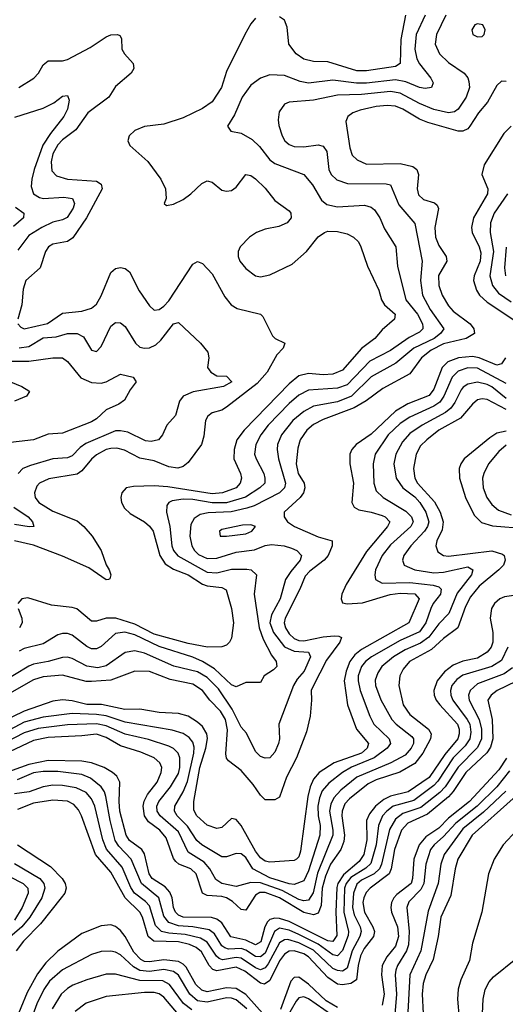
# Model space of a CAD drawing. Header units: inches. Extents: x 501365 to 657855, y 482276 to 547543.
# Tile 84 of 256: x 546852 to 548866, y 492228 to 496312. Entities that reach past the tile are written whole.
import ezdxf

# ---------------------------------------------------------------- set-up
doc = ezdxf.new("R2010")
doc.units = ezdxf.units.IN
doc.header["$MEASUREMENT"] = 0
doc.layers.add('A5449', color=7, linetype='Continuous')

msp = doc.modelspace()

# ---------------------------------------------------------------- linework, layer by layer
at = {"layer": 'A5449', "color": 5}
for points, elevation in [([(548619.8, 496330), (548580.6, 496250), (548575, 496210), (548593.1, 496170), (548630, 496135), (548695.6, 496090), (548710.1, 496070.1), (548715, 496055), (548717, 496030), (548703.8, 495990), (548670, 495941.3), (548655.6, 495930), (548630, 495926.3), (548570, 495940.1), (548510, 495964.3), (548430, 496006.5), (548390, 496014.3), (548270, 496001.4), (548170, 495998.5), (548070, 495978.8), (547970.1, 495969.9), (547950, 495961), (547928.5, 495930), (547924.1, 495895.9), (547926.9, 495873.1), (547940.4, 495830), (547951.7, 495810), (547970, 495794.1), (547990, 495785.5), (548030, 495784.2), (548090, 495792.4), (548110, 495787.8), (548125.3, 495765.3), (548133.8, 495690), (548143.6, 495670), (548167.2, 495647.2), (548212, 495632), (548371.5, 495631.5), (548390, 495626.7), (548423.6, 495543.6), (548490, 495466.4), (548520.7, 495310), (548514.2, 495230), (548522.1, 495170), (548553.8, 495110), (548611.5, 495030), (548597.2, 495010), (548571.1, 494990), (548486.5, 494950), (548412, 494888), (548310, 494831.3), (548228, 494750), (548170, 494726.8), (548070, 494708.8), (548030, 494687.5), (547985.3, 494650), (547937.3, 494590), (547921.7, 494550), (547919.4, 494530), (547925.3, 494490), (547954.8, 494390), (547950.5, 494370), (547929.1, 494350), (547824, 494296), (547794.6, 494285.4), (547729.5, 494270.5), (547633.9, 494266.1), (547600.3, 494259.7), (547576.2, 494243.8), (547562, 494218), (547557.8, 494170), (547566, 494130), (547576.5, 494110), (547593.2, 494093.2), (547630, 494077.2), (547670, 494078.8), (547750, 494103.8), (547826.1, 494113.9), (547870, 494131.1), (547895.7, 494135.7), (547948.2, 494130), (547979.8, 494119.8), (548001.8, 494110), (548020.2, 494090), (548014.7, 494070), (547976.3, 494023.7), (547954.9, 493990), (547932.3, 493910), (547896.6, 493843.4), (547889.2, 493810), (547904.5, 493770), (547950.6, 493710.6), (547990, 493693.3), (548049.5, 493689.5), (548058.4, 493670), (548031.4, 493610), (548003.3, 493576.7), (547987.8, 493550), (547926.5, 493390), (547929.7, 493330), (547925.7, 493310), (547910, 493273.5), (547890, 493250.9), (547870, 493248.9), (547850, 493256.3), (547830, 493276.9), (547792.2, 493352.2), (547770, 493378.4), (547732.9, 493452.9), (547676.1, 493536.1), (547630, 493583.8), (547590, 493607.3), (547491.3, 493631.3), (547370, 493684.4), (547330, 493694.3), (547290, 493686.9), (547210, 493632.7), (547176, 493624), (547130.5, 493630.5), (547070, 493662.2), (547050, 493667.5), (547030, 493667.2), (546970, 493649.6), (546910, 493639.1), (546890, 493631.1), (546710, 493522.8)], 2060), ([(547830, 496318), (547810, 496294.5), (547786.3, 496250), (547710, 496097), (547688.3, 496030), (547650, 495971.5), (547610, 495943.6), (547530, 495904.5), (547450, 495878.8), (547370, 495869.2), (547330, 495851.9), (547306.4, 495830), (547300.2, 495810), (547309.2, 495790), (547383.2, 495723.2), (547437.2, 495650), (547456.6, 495610), (547458.9, 495570), (547450.8, 495550), (547460.9, 495540.9), (547490, 495547.1), (547530, 495565.6), (547562.3, 495590), (547606.8, 495633.2), (547630, 495643.2), (547650, 495637.8), (547690, 495605.3), (547710, 495600.1), (547730, 495603.5), (547750, 495618), (547790, 495669.2), (547810, 495666.3), (547830, 495652.2), (547870, 495613.4), (547910, 495562.2), (547970, 495519.6), (547976.5, 495510), (547977.7, 495490), (547960.6, 495470), (547926.4, 495453.6), (547870, 495443.2), (547833.9, 495430), (547805.6, 495410), (547767, 495370), (547758.6, 495350), (547757.7, 495330), (547764.7, 495310), (547790, 495280.1), (547830, 495249.2), (547850, 495245.4), (547890, 495253.1), (547981.4, 495298.6), (548041.5, 495350), (548090, 495410.9), (548115.4, 495430), (548130, 495434.2), (548170, 495434), (548210, 495423.4), (548236.8, 495410), (548257.2, 495390), (548266.4, 495370), (548293.7, 495290), (548341.2, 495190), (548352.3, 495150), (548365.1, 495130), (548409.5, 495090), (548406.4, 495070), (548354.9, 495025.1), (548324.4, 494990), (548270, 494947.6), (548190, 494857.7), (548150, 494841.1), (548110, 494839.3), (548050, 494844.3), (548010, 494834.7), (547970, 494801.8), (547783.3, 494610), (547753.1, 494570), (547740.8, 494530), (547739.7, 494490), (547767.3, 494430), (547771.7, 494410), (547766.9, 494390), (547749.4, 494370), (547692.4, 494350), (547650, 494345.5), (547466, 494374), (547410, 494378.1), (547323.5, 494376.5), (547292.9, 494370), (547276.1, 494350), (547271.4, 494330), (547273.6, 494310), (547286, 494286), (547310, 494264.2), (547370, 494229.1), (547390, 494211.9), (547405.8, 494190), (547432.9, 494090), (547455.8, 494055.8), (547490, 494033.6), (547550, 494009.5), (547610, 493970.9), (547630, 493963.5), (547690, 493956.9), (547707.7, 493947.7), (547730.6, 493870), (547738.4, 493810), (547730, 493746.6), (547722.7, 493730), (547710, 493717.3), (547690, 493710.9), (547630.9, 493709.1), (547550, 493724.1), (547410, 493763.8), (547330, 493805.5), (547250.1, 493829.9), (547210, 493830.3), (547170, 493817.7), (547150, 493817.9), (547088.5, 493868.5), (547070, 493874.6), (546983.3, 493883.3), (546886, 493914), (546861.6, 493910), (546845, 493890)], 2020), ([(548533.5, 496330), (548496.3, 496250), (548490.1, 496190), (548499.3, 496150), (548509.5, 496129.5), (548556.6, 496070), (548567.3, 496050), (548559.5, 496030), (548533.6, 496026.4), (548510, 496030.4), (548453.6, 496053.6), (548410, 496063), (548290, 496048.8), (548248.7, 496048.7), (548150, 496061.6), (548050, 496048.5), (548015.5, 496055.5), (547950, 496080.1), (547890, 496083), (547850, 496069.3), (547810, 496040.7), (547774.9, 495990), (547742.6, 495917.4), (547714.4, 495870), (547727.3, 495850), (547770, 495841.5), (547815.4, 495815.4), (547845.9, 495785.9), (547889.4, 495730), (547910, 495715), (548030.1, 495670.1), (548066.9, 495626.9), (548103.8, 495563.8), (548125.2, 495545.2), (548170, 495535.7), (548282.4, 495542.4), (548310, 495534.2), (548323.4, 495523.4), (548344.8, 495490), (548364.9, 495444.9), (548412.1, 495370), (548419.1, 495290), (548452.9, 495150), (548501.3, 495090), (548522.1, 495050), (548523.7, 495036.3), (548524, 495030), (548510, 495016.6), (548466.5, 494993.5), (548390, 494939.5), (548304.2, 494895.8), (548210, 494798.2), (548170, 494783.6), (548050, 494775.7), (548010, 494755.3), (547970, 494719.5), (547882.6, 494630), (547852.2, 494590), (547831.4, 494550), (547826.4, 494510), (547832.4, 494490), (547864.2, 494430), (547869.2, 494410), (547868, 494390), (547847.8, 494370), (547787.9, 494332.1), (547710, 494308.7), (547650, 494307.5), (547570, 494321.6), (547530, 494323.5), (547484.2, 494315.8), (547470.2, 494310), (547462.3, 494297.7), (547460.4, 494270), (547475.1, 494210), (547483.6, 494130), (547489.8, 494109.8), (547507.7, 494087.7), (547630, 494020.7), (547670, 494018.5), (547730, 494032.8), (547793.3, 494033.3), (547812.4, 494030), (547833.8, 494010), (547824.6, 493930), (547845.1, 493790), (547862.1, 493742.1), (547896.2, 493676.2), (547915, 493650), (547918.2, 493630), (547905, 493615), (547865.2, 493590), (547850, 493562.4), (547790, 493563.1), (547750, 493545.2), (547730, 493553.5), (547659.4, 493619.4), (547609.9, 493650), (547570, 493667.5), (547430, 493712.5), (547330, 493761.1), (547288.6, 493771.4), (547250, 493766.1), (547190, 493712.1), (547170, 493702.9), (547150, 493703.2), (547130, 493712.9), (547070, 493759.3), (547050, 493766.9), (547030, 493766.9), (547010, 493760.2), (546950, 493722.7), (546870, 493704.1), (546850, 493692.5)], 2040), ([(548451.8, 496330), (548432, 496230), (548429.6, 496130.4), (548410, 496118), (548290, 496099.5), (548250, 496099.4), (548130, 496136.6), (548070, 496138.7), (548030, 496148), (547998, 496170), (547967.7, 496210), (547961.5, 496281.5), (547949.5, 496310), (547930, 496324.2)], 2020), ([(546848.8, 496031.2), (546911.3, 496068.7), (546929.9, 496090), (546950, 496124.9), (546970, 496141.2), (547030, 496141.9), (547050, 496146.6), (547144, 496196), (547210, 496240.2), (547230, 496249), (547258, 496250), (547267, 496247), (547274.5, 496234.5), (547275.2, 496190), (547286, 496170), (547323.1, 496130), (547324.9, 496110), (547314.3, 496090), (547250, 496035.3), (547221.1, 495990), (547134.1, 495925.9), (547085.3, 495854.7), (547030, 495813.2), (547010, 495792.6), (546990, 495756.2), (546982.1, 495722.1), (546984.9, 495684.9), (547004.2, 495664.2), (547050, 495651), (547170, 495642), (547190.1, 495630), (547194.7, 495610), (547129.3, 495490), (547072.9, 495407.1), (547050, 495391.6), (546990, 495380.6), (546971.5, 495370), (546958.6, 495350), (546937.2, 495282.8), (546877.1, 495230), (546865.8, 495194.2), (546860.8, 495130), (546844.7, 495070)], 1980), ([(548870, 496055.6), (548850, 496057.1), (548830, 496038.5), (548792.4, 495970), (548755, 495925), (548719.2, 495870), (548710, 495859.6), (548690, 495848.9), (548670, 495849.6), (548545, 495885), (548510, 495899.4), (548440.8, 495940.8), (548410, 495952.8), (548375.6, 495955.6), (548330, 495951.2), (548263.3, 495936.7), (548234.1, 495925.9), (548213.2, 495910), (548204.9, 495890), (548220.4, 495780.4), (548230.2, 495750), (548251.4, 495730), (548290, 495712.9), (548430, 495714.9), (548482.5, 495702.5), (548498.8, 495690), (548505.2, 495670), (548499.8, 495610), (548506.2, 495586.2), (548526.3, 495566.3), (548572.3, 495552.3), (548583, 495543), (548588.3, 495528.3), (548573.3, 495450), (548575.8, 495410), (548590, 495375), (548620.9, 495330), (548623.1, 495310), (548589.3, 495250.7), (548589.5, 495209.5), (548604.4, 495170), (548630, 495124.5), (548650, 495103), (548720.1, 495050), (548735.9, 495030), (548737.5, 495010), (548703.2, 494990), (548610, 494967), (548558.8, 494941.2), (548518.9, 494910), (548470, 494843), (548357.6, 494782.4), (548288.4, 494731.6), (548238.5, 494701.5), (548110, 494654.3), (548070, 494633.1), (548042.7, 494610), (548015.2, 494570), (548005.2, 494534.8), (547998.4, 494470), (548007.3, 494430), (548031.1, 494390), (548034.8, 494370), (548029.6, 494350), (548015.1, 494330), (547948.9, 494270), (547948.5, 494250), (547963.2, 494230), (547991, 494210), (548090, 494166.9), (548148, 494150), (548147.3, 494130), (548130.6, 494090), (548115.3, 494070), (548055.2, 494024.8), (548035.8, 494004.2), (548013.5, 493950), (547952.5, 493830), (547949, 493810), (547954.3, 493790), (547970, 493765), (547990, 493745.5), (548010, 493736.6), (548030, 493735.3), (548110, 493752.4), (548156.3, 493756.3), (548175.7, 493755.7), (548186.2, 493750), (548180.1, 493730), (548124.8, 493655.2), (548068.4, 493548.4), (548061.3, 493530), (548062.8, 493490), (548056.4, 493423.6), (548041.4, 493358.6), (548000.2, 493250), (547958.2, 493170), (547930, 493087.1), (547910, 493076.3), (547870, 493075.9), (547850, 493095.2), (547820.5, 493140.5), (547770, 493198.3), (547717.8, 493237.8), (547709.6, 493249.6), (547706.7, 493266.7), (547713.5, 493366.5), (547705.4, 493410), (547684.6, 493444.6), (547639.9, 493490), (547609.9, 493530), (547570, 493555.9), (547475.8, 493575.8), (547390, 493608), (547330, 493610.4), (547230, 493572.6), (547150, 493566.6), (547127.7, 493567.7), (547030, 493593.2), (546950, 493586.5), (546910, 493574.2), (546750, 493484.2)], 2080), ([(546831.8, 495908.2), (546950, 495945), (546993, 495967), (547030, 495994.4), (547050, 495997), (547057.8, 495977.8), (547050, 495940.5), (547035.4, 495910), (546979.5, 495840.5), (546948.5, 495791.5), (546911.4, 495690), (546901.8, 495650), (546900.3, 495620.3), (546909.8, 495589.8), (546934.8, 495574.8), (546951, 495571), (547035.3, 495575.3), (547070.4, 495570.4), (547079.9, 495550), (547074.4, 495530), (547048.9, 495491.1), (547030, 495481.5), (546990, 495471.5), (546943.3, 495450), (546890, 495416.3), (546844.1, 495355.9)], 1960), ([(548890, 495869.9), (548860.3, 495839.7), (548778.5, 495710), (548768.3, 495670), (548792.8, 495610), (548792.6, 495590), (548734, 495490), (548725.8, 495450), (548728.1, 495430), (548757.9, 495370), (548764.8, 495344.8), (548761.7, 495310), (548736.7, 495250), (548733.9, 495230), (548746, 495190), (548759.2, 495170), (548790, 495140.8), (548904.6, 495064.6)], 2120), ([(548875.3, 495590), (548820.2, 495510), (548804.2, 495470), (548803.3, 495430), (548817.3, 495350), (548801.8, 495250), (548812.3, 495210), (548838, 495178), (548890, 495141.2)], 2140), ([(546834.6, 495534.6), (546869.1, 495510), (546867.6, 495490), (546826.1, 495453.9)], 1940), ([(548869, 495369), (548863, 495283), (548866.8, 495250)], 2160), ([(546844.7, 495050), (546856.5, 495036.5), (546870.2, 495030.2), (546967.8, 495052.2), (547030, 495094.7), (547110, 495102.4), (547150, 495115), (547170, 495131.9), (547190, 495166.4), (547230, 495262.9), (547250, 495279.8), (547270, 495283.9), (547290, 495280.6), (547306.8, 495266.8), (547347, 495187), (547390, 495124.9), (547410, 495107.5), (547430, 495109.4), (547450, 495123.5), (547470, 495146.1), (547570, 495298), (547590, 495309), (547610, 495300.8), (547650, 495258), (547702.9, 495162.9), (547729.3, 495129.3), (547753.7, 495113.7), (547850, 495090.2), (547860.4, 495080.4), (547900.8, 495000.8), (547912, 494990), (547951.7, 494970), (547944.3, 494950), (547917.9, 494922.1), (547877.6, 494850), (547836.7, 494803.3), (547710, 494704.9), (547690, 494692.7), (547650, 494680.8), (547631.8, 494668.2), (547623, 494650), (547615.7, 494584.3), (547606.2, 494550), (547550, 494475.3), (547530, 494458.6), (547507.5, 494452.5), (547470, 494457.3), (547410, 494481.8), (547350, 494493.7), (547287.1, 494527.1), (547254.3, 494534.3), (547230, 494533.4), (547210, 494528.9), (547170, 494507.5), (547150, 494489.9), (547110, 494440.4), (547090, 494427), (546972.9, 494407.1), (546934.5, 494390), (546923.2, 494376.8), (546913.6, 494350), (546916.6, 494330), (546930.9, 494310), (546990, 494273.2), (547090, 494234.1), (547118.5, 494210), (547153.1, 494170), (547190.2, 494110), (547210.9, 494050.9), (547222.7, 494030), (547230.2, 494009.8), (547226.4, 493993.6), (547221, 493990), (547210, 493988.2), (547138.9, 494038.9), (547030, 494087.3), (546910, 494132.5), (546830, 494150.7)], 1980), ([(546850, 494950.3), (546890, 494957.1), (546950, 494993), (547003.2, 494996.8), (547050, 495010.6), (547090, 495010.7), (547116.7, 494996.7), (547150, 494941.6), (547170, 494935.5), (547190, 494956), (547230, 495041.3), (547250, 495055.9), (547270, 495054), (547290, 495039.2), (547332.6, 494970), (547350, 494954.4), (547370, 494949.5), (547390, 494951.4), (547416.3, 494963.7), (547437.2, 494982.8), (547490, 495050.2), (547510, 495056.4), (547602, 494970), (547632.8, 494932.8), (547636.9, 494910), (547631.3, 494870), (547645.2, 494850), (547670, 494835.2), (547710, 494833.6), (547731.5, 494810), (547697.1, 494790), (547572.1, 494767.9), (547529.5, 494750.5), (547515.4, 494730), (547498.8, 494670), (547462.4, 494630), (547443.6, 494590), (547428.2, 494570), (547397.2, 494562.8), (547374.4, 494565.6), (547301.1, 494601.1), (547270, 494607.2), (547250, 494606.1), (547126.4, 494553.6), (547102.7, 494537.3), (547070, 494503.6), (547050, 494494.7), (546990, 494491.2), (546896.5, 494463.5), (546865.6, 494450), (546845.5, 494430)], 1960), ([(548866.6, 494910), (548850, 494884.5), (548830, 494879.1), (548757.8, 494910), (548730, 494915.7), (548671.1, 494908.9), (548627.4, 494892.6), (548604, 494870), (548570, 494779.6), (548550, 494753.9), (548461.8, 494718.2), (548410, 494688.3), (548310, 494592.4), (548247, 494550), (548229.3, 494530), (548221.7, 494510), (548221.4, 494470), (548236.6, 494390), (548229.5, 494310), (548238.6, 494290), (548258.7, 494278.7), (548310, 494270.1), (548355.4, 494255.4), (548368, 494250), (548386.4, 494230), (548377.5, 494210), (548290, 494106.7), (548205.8, 493970), (548187.9, 493930), (548184.7, 493910), (548190, 493893.4), (548209.5, 493889.5), (548274, 493894), (548388.5, 493928.5), (548430, 493934.1), (548491.3, 493931.3), (548508.1, 493910), (548465.8, 493810), (548270, 493700.2), (548241.9, 493678.1), (548221.6, 493650), (548205.4, 493610), (548197.5, 493570), (548211, 493471), (548249.4, 493370), (548298.5, 493310), (548292.8, 493290), (548269.4, 493270.6), (548156.1, 493230), (548094.1, 493190), (548070, 493162.3), (548056.3, 493130), (548047.4, 493090), (548017, 492863), (548010, 492840.3), (548000.2, 492830), (547990, 492824.3), (547890, 492817.3), (547870, 492821.8), (547850, 492835.8), (547830, 492863.5), (547770, 492969.4), (547750, 492995.2), (547730, 492999), (547690, 492961.4), (547670, 492957.4), (547630, 492971.1), (547586.1, 493010), (547573.6, 493033.6), (547574, 493070), (547599, 493210), (547623.3, 493290), (547630.6, 493330.6), (547627.4, 493350), (547610, 493379.9), (547590, 493398.9), (547550, 493423), (547510, 493433.8), (547430, 493438.7), (547350, 493452), (547288.7, 493451.3), (547191.9, 493471.9), (547130, 493471.6), (547070, 493487), (547030, 493491.3), (546990, 493485.3), (546870, 493444.4), (546770, 493395.6)], 2120), ([(546810, 494895.5), (546890, 494895.2), (546990, 494909.4), (547029.6, 494909.6), (547050, 494894.7), (547106.1, 494826.1), (547150, 494807.3), (547190, 494805.1), (547210, 494810.1), (547270, 494841.1), (547322, 494830), (547335.5, 494810), (547310, 494777), (547286.3, 494733.7), (547263.2, 494716.8), (547210, 494693.2), (547170, 494656), (547150, 494643.4), (547030, 494597), (546970, 494593.1), (546910, 494569.1), (546790, 494555.3)], 1940), ([(548870, 494803.7), (548750, 494866.1), (548710, 494868.4), (548670, 494854.1), (548645.5, 494830), (548611.4, 494750), (548593.9, 494726.1), (548570, 494709.2), (548470, 494663), (548430, 494636.5), (548380.1, 494590), (548326.2, 494510), (548318.3, 494470), (548321, 494390), (548330, 494358.5), (548359.1, 494330), (548453.6, 494273.6), (548477.1, 494250), (548483.3, 494230), (548474.3, 494210), (548390, 494134.5), (548354.5, 494090), (548327.9, 494030), (548324.6, 494010), (548327.5, 493990), (548355.1, 493975.1), (548470, 493978.3), (548566.8, 493966.8), (548590, 493959.1), (548600.4, 493950), (548596.9, 493930), (548566.6, 493890), (548556.9, 493870), (548536.5, 493810), (548510, 493772.9), (548430, 493737.8), (548310.6, 493670), (548285.8, 493650), (548270, 493629.1), (548256.1, 493590), (548255.2, 493570), (548264.6, 493530), (548303.5, 493423.5), (548320.3, 493390), (548384.5, 493330), (548389.1, 493310), (548376.3, 493290), (548321.9, 493250), (548228.4, 493211.6), (548190.4, 493189.6), (548134.3, 493145.7), (548106.6, 493113.4), (548095, 493085), (548088.7, 493050), (548090.3, 493010), (548098, 492970), (548096.8, 492930), (548050, 492781.3), (548030, 492741.1), (547990, 492725.5), (547970, 492727.7), (547890, 492752.6), (547819, 492790), (547790, 492836.9), (547770, 492852.7), (547750, 492853.7), (547710, 492840.4), (547690, 492840.1), (547607.7, 492890), (547587.3, 492907.3), (547547.3, 492967.3), (547505.2, 493010), (547494.5, 493030), (547495.5, 493050), (547530, 493110.1), (547547.7, 493152.3), (547574.5, 493270), (547575.1, 493295.1), (547570, 493316.2), (547555.3, 493335.3), (547530, 493351.1), (547485, 493365), (547290, 493399), (547210, 493425.1), (547170, 493430.4), (547070, 493434.3), (546950, 493418.8), (546870, 493399.1), (546790, 493355)], 2140), ([(548870, 494741), (548810, 494788.8), (548790, 494799.6), (548750, 494808.7), (548710, 494800.1), (548691.7, 494788.3), (548683.2, 494776.8), (548656.4, 494723.6), (548639.7, 494700.3), (548617.4, 494682.6), (548521.7, 494630), (548470, 494595.6), (548439.2, 494560.8), (548412.4, 494510), (548404, 494470), (548413.2, 494410), (548440.7, 494370), (548490, 494333.4), (548511.7, 494310), (548536.4, 494270), (548548.5, 494230), (548543.7, 494210), (548530.1, 494190), (548474.4, 494130), (548444.6, 494090), (548440.1, 494070), (548447, 494050), (548490.1, 494030.1), (548570, 494017.6), (548610, 494020.1), (548710, 494042.4), (548731, 494030), (548725.4, 494010), (548666.4, 493933.6), (548631, 493849), (548590, 493806.3), (548548.3, 493751.7), (548513.9, 493726.1), (548450, 493697.9), (548402.5, 493670), (548354.3, 493630), (548336.6, 493603.4), (548326.7, 493573.3), (548327.3, 493550), (548350, 493491.6), (548394.8, 493410), (548412.8, 493390), (548478.5, 493338.5), (548484.8, 493330), (548484.7, 493310), (548475.2, 493290), (548450, 493261), (548390.8, 493230), (548250, 493170.2), (548183.4, 493116.6), (548155.4, 493084.6), (548142.1, 493057.9), (548137.1, 493030), (548151, 492950), (548150.7, 492929.3), (548087.1, 492772.9), (548069.6, 492690.4), (548050, 492660.8), (548030, 492658.1), (548010, 492663.4), (547940.2, 492700.2), (547850, 492732.4), (547810, 492733.3), (547750, 492717.2), (547689.7, 492729.7), (547665.9, 492745.9), (547640.3, 492790), (547617.6, 492817.6), (547550, 492859.9), (547510, 492943.8), (547434.1, 493010), (547421.8, 493030), (547420.3, 493050), (547428.5, 493070), (547477.3, 493130), (547510, 493186.1), (547516, 493210), (547516.4, 493250), (547509.6, 493269.6), (547489.4, 493289.4), (547470, 493299.6), (547386.6, 493326.6), (547290, 493348.3), (547210, 493382.9), (547170, 493391.1), (547050, 493386.8), (546928, 493372), (546870, 493354), (546790, 493312.3)], 2160), ([(546796.8, 494816.8), (546860.7, 494790), (546890, 494772.7), (546892.7, 494770), (546880.4, 494750), (546830, 494729.2)], 1920), ([(548870, 494695), (548790, 494737.2), (548770, 494739.9), (548750, 494734.7), (548730, 494717.9), (548680.4, 494659.6), (548590.1, 494610), (548539.8, 494570), (548514.8, 494545.2), (548496.4, 494510), (548484.6, 494450), (548490.5, 494410), (548501.7, 494390), (548572.5, 494312.5), (548595.3, 494270), (548607.5, 494230), (548604.1, 494195.9), (548582.5, 494150), (548577.8, 494130), (548585.6, 494105.6), (548610, 494090.1), (548630, 494086.9), (548810, 494108.9), (548854.8, 494094.8), (548860.6, 494090), (548865.4, 494070), (548857.9, 494050), (548839.3, 494030), (548757.6, 493962.4), (548721.5, 493918.5), (548701.2, 493878.8), (548669, 493790), (548610, 493745.8), (548559.5, 493700.5), (548469, 493650), (548441.7, 493618.3), (548428.8, 493590), (548423.7, 493550), (548442.3, 493470), (548470.5, 493430.5), (548547.9, 493370), (548558.1, 493350), (548555.1, 493330), (548523.6, 493270), (548490, 493227), (548428.9, 493191.1), (548330, 493158.7), (548296.6, 493143.4), (548219, 493081), (548200.8, 493059.2), (548188.7, 493030), (548187.3, 493010), (548199.6, 492930), (548196.5, 492903.5), (548183.6, 492870), (548140.5, 492810), (548119.5, 492760.5), (548106.8, 492710), (548102, 492638), (548090, 492606.1), (548070, 492599.2), (548030, 492609.2), (547930, 492670), (547870, 492691.9), (547848.4, 492691.6), (547830, 492680.8), (547790, 492619.3), (547770, 492621.6), (547734.2, 492654.2), (547710, 492669.7), (547690, 492676), (547630, 492680.1), (547609.5, 492689.5), (547583.5, 492770), (547562.1, 492790), (547512.1, 492810), (547500.1, 492820.1), (547490, 492833.2), (547459.3, 492919.3), (547432.7, 492950), (547385.5, 492985.5), (547369.7, 493010), (547364.4, 493050), (547368.6, 493071.4), (547382.1, 493097.9), (547421.8, 493150), (547439.1, 493190), (547441, 493210), (547433.7, 493230), (547409.1, 493250), (547354.1, 493274.1), (547270, 493299.8), (547210, 493334.6), (547170, 493349.2), (547110, 493341.3), (546970, 493334.3), (546910, 493322.7), (546810, 493275.3)], 2180), ([(548870, 494605.7), (548830, 494596.5), (548801.6, 494578.4), (548695, 494490), (548681.5, 494470), (548674.8, 494450), (548675.3, 494410), (548700.3, 494330), (548737, 494257), (548766.9, 494226.9), (548813.2, 494213.2), (548950, 494201.7)], 2220), ([(548870, 494547.1), (548838.6, 494521.4), (548795.8, 494470), (548776.1, 494430), (548771.6, 494410), (548774, 494370), (548789.6, 494330), (548810, 494301.4), (548837.8, 494277.8), (548890, 494259)], 2240), ([(546828.1, 494290), (546887.7, 494250), (546905.8, 494230), (546910.3, 494210), (546891.6, 494208.4), (546830, 494218.1)], 1960), ([(548950, 493930.4), (548862.1, 493917.9), (548842.9, 493910), (548820.3, 493890), (548808.7, 493870), (548802.6, 493830), (548814.1, 493770), (548813.9, 493730), (548806.7, 493710), (548791.1, 493688.9), (548750, 493663.8), (548689, 493651), (548650, 493635.2), (548613, 493607), (548583.2, 493570), (548569.5, 493530.5), (548570.4, 493510), (548578.4, 493490), (548594.4, 493470), (548667.3, 493390), (548674.5, 493370), (548674.7, 493350), (548668.3, 493330), (548615.1, 493264.9), (548550, 493168.4), (548463.6, 493110), (548390, 493091.2), (548362.1, 493077.9), (548327.4, 493050), (548302, 493018), (548290.3, 492990), (548291.3, 492910), (548279.2, 492850), (548259.2, 492820.8), (548194.8, 492765.2), (548172, 492730), (548166.8, 492713.2), (548162.8, 492610), (548166.6, 492513.4), (548150.7, 492489.3), (548130, 492491.8), (547970, 492571.8), (547930, 492584.7), (547910, 492586.3), (547890, 492579.9), (547879.6, 492570), (547869.2, 492550), (547852.1, 492487.9), (547830, 492475.3), (547790, 492494.8), (547727.8, 492507.8), (547690, 492566.3), (547670, 492582.1), (547647.8, 492587.8), (547530, 492589.6), (547510, 492598.4), (547498.6, 492610), (547489.8, 492629.8), (547483.9, 492670), (547474.1, 492694.1), (547455, 492715), (547401.4, 492750), (547388.4, 492770), (547370, 492852.9), (547358, 492870), (547308, 492908), (547293, 492930), (547266.8, 493030), (547264, 493070), (547267.5, 493150), (547254.6, 493174.6), (547237.3, 493190), (547202.5, 493210), (547150, 493229.6), (547110, 493237.3), (546970, 493239.5), (546890, 493223.2), (546750, 493173.8)], 2220), ([(546845.5, 493870), (546860.6, 493830), (546861.7, 493810), (546851, 493790)], 2020), ([(548876.5, 493710), (548850, 493654.9), (548810, 493628.9), (548690, 493593.9), (548664.1, 493575.9), (548644.2, 493550), (548638.2, 493530), (548639.5, 493510), (548648, 493490), (548708.2, 493410), (548718.1, 493390), (548722.9, 493357.1), (548718.2, 493330), (548699.6, 493300.4), (548650, 493249.9), (548586.6, 493153.4), (548570, 493135.3), (548485.9, 493074.1), (548401.3, 493050), (548374.3, 493030), (548357, 493010), (548339.8, 492970), (548330.2, 492890), (548308.1, 492811.9), (548287.4, 492792.6), (548225.1, 492754.9), (548206.1, 492730), (548199.2, 492710), (548196.3, 492610), (548215.1, 492530), (548213.5, 492513.5), (548190, 492451.3), (548170.4, 492429.6), (548150, 492433.4), (548090, 492478.4), (548010, 492518.4), (547970, 492536.2), (547930, 492544.1), (547908.1, 492530), (547870, 492440.5), (547850, 492424.8), (547830, 492426.1), (547790, 492452.8), (547770, 492460.5), (547717.7, 492457.7), (547702.1, 492462.1), (547690, 492471.1), (547660, 492520), (547637.5, 492537.5), (547570, 492550), (547510, 492554), (547470, 492567.9), (547450, 492593.6), (547429.3, 492670), (547356.7, 492730), (547314.7, 492830), (547263.6, 492883.6), (547247.9, 492907.9), (547227, 492990), (547209.4, 493090), (547203.6, 493110), (547190.2, 493130.2), (547146.3, 493166.3), (547110, 493181.7), (547010, 493194.4), (546950, 493194.3), (546910, 493188.4), (546841, 493159)], 2240), ([(548895.7, 493624.3), (548861.5, 493598.5), (548750, 493557.3), (548720.3, 493530), (548713.8, 493510), (548715.4, 493490), (548757.5, 493410), (548766.6, 493370), (548767, 493330), (548750, 493292.8), (548670, 493212.2), (548616.4, 493130), (548593.7, 493106.3), (548515.3, 493044.7), (548440.7, 493019.3), (548410, 492996.8), (548386.2, 492953.8), (548352.4, 492810), (548343.7, 492790), (548322.6, 492770), (548270, 492742.8), (548250, 492726.6), (548236.6, 492690), (548232.5, 492630), (548238.9, 492598.9), (548263.8, 492550), (548267.9, 492530), (548262.4, 492510), (548230.7, 492450), (548210, 492378.7), (548190, 492366.2), (548170, 492368.1), (548150, 492376.3), (548070, 492452.5), (548010, 492483.9), (547963.3, 492496.7), (547950, 492496.4), (547930, 492482.8), (547883.1, 492396.9), (547870, 492379.6), (547850, 492371.9), (547830, 492379.7), (547770, 492419.2), (547750, 492422), (547693.3, 492413.3), (547678.8, 492418.8), (547667.8, 492427.8), (547630, 492485.8), (547602.1, 492502.1), (547538.3, 492518.3), (547470, 492523), (547440.5, 492530), (547415.2, 492555.2), (547390, 492636.9), (547374.4, 492654.4), (547328.2, 492690), (547312.9, 492712.9), (547276.8, 492796.8), (547212.2, 492872.2), (547196.8, 492910), (547164.3, 493050), (547150, 493081.1), (547127.5, 493107.5), (547086.2, 493126.2), (547030, 493135.4), (546990, 493136.6), (546950, 493129.9), (546890.9, 493109.1), (546830, 493100.9)], 2260), ([(548910, 493567.5), (548831.8, 493530), (548807, 493510), (548793.6, 493490), (548810.7, 493410), (548814.6, 493330), (548804.6, 493295.4), (548788.6, 493271.4), (548702.1, 493190), (548650, 493111.6), (548630, 493089), (548543.4, 493016.6), (548460.9, 492979.1), (548435.8, 492950), (548406.8, 492870), (548392.2, 492790), (548384.3, 492770), (548305.8, 492710), (548288.6, 492691.4), (548278.8, 492670), (548274.6, 492650), (548281.6, 492610), (548316, 492550), (548322.7, 492530), (548319, 492510), (548280.4, 492459.6), (548265, 492430), (548255, 492390), (548248.8, 492330), (548225.9, 492314.1), (548190, 492309.1), (548170, 492311.9), (548130, 492339.2), (548050, 492424.8), (548030, 492437.4), (547989.6, 492450.4), (547970, 492449.4), (547950, 492436.9), (547930, 492409.2), (547890, 492327.8), (547867.4, 492312.6), (547850, 492316.3), (547786.1, 492366.1), (547750, 492382.3), (547670, 492367.8), (547653.1, 492373.1), (547637.3, 492390), (547606, 492446), (547583.6, 492463.6), (547556.5, 492476.5), (547510, 492486.8), (547408.8, 492490), (547384.4, 492510), (547361.1, 492590), (547350.8, 492610), (547289.5, 492669.5), (547230, 492776.6), (547165.9, 492850), (547108.1, 493010), (547095.3, 493035.3), (547077.2, 493057.2), (547050, 493071.2), (546990, 493074.5), (546910, 493062.4), (546843.4, 493036.6)], 2280), ([(548870.6, 493249.4), (548838.5, 493201.5), (548717.3, 493070), (548630, 492999.7), (548590, 492959.2), (548536.9, 492923.1), (548508.9, 492890), (548485.8, 492830), (548480.9, 492750), (548474.8, 492730), (548416.4, 492683.6), (548403.3, 492670), (548393.6, 492650), (548390.7, 492630), (548394.5, 492610), (548418.7, 492550), (548423.5, 492510), (548409.8, 492470.2), (548374.1, 492425.9), (548354.8, 492390), (548352.8, 492350), (548363.6, 492270), (548355.6, 492224.4)], 2320), ([(548882.7, 493197.3), (548830, 493130.2), (548749.3, 493050), (548660.9, 492979.1), (548610, 492924.1), (548570.8, 492890), (548555.9, 492870), (548536.8, 492810), (548528.5, 492730), (548515.1, 492704.9), (548466, 492654), (548457.8, 492630), (548467.2, 492530), (548464.9, 492475.1), (548456.7, 492450), (548419.2, 492390), (548412.3, 492370), (548409.5, 492350), (548414.7, 492270), (548405.8, 492170)], 2340), ([(548868.2, 493111.8), (548774.9, 493025.1), (548690, 492956.2), (548612.8, 492850), (548598.2, 492810), (548587.7, 492730), (548545.4, 492614.6), (548515.5, 492450), (548470.1, 492350), (548460.3, 492170)], 2360), ([(548898.4, 493081.6), (548727.8, 492930), (548668.7, 492830), (548657.4, 492790), (548639.7, 492680.3), (548598.2, 492590), (548587.2, 492510), (548566.1, 492413.9), (548536.5, 492350), (548525.7, 492314.3), (548520.9, 492270), (548525.8, 492190)], 2380), ([(548912.9, 492950), (548856.3, 492890), (548819.1, 492830), (548796.5, 492770), (548769, 492611), (548730, 492481.6), (548717.7, 492410), (548681.8, 492330), (548670, 492291.8), (548667.5, 492250), (548674.3, 492170)], 2420), ([(546843.2, 492890), (546980.1, 492800.1), (547028.4, 492750), (547040.6, 492730), (547045, 492710), (547039.8, 492690), (547024.6, 492670), (546938.1, 492561.9), (546868.5, 492490), (546837.3, 492450)], 2280), ([(546830, 492811.7), (546935.6, 492750), (546951.7, 492730), (546956.7, 492710), (546944, 492670), (546894.3, 492590), (546861.2, 492550), (546792, 492490)], 2260), ([(546748.8, 492788.8), (546866.4, 492730), (546885.6, 492710), (546887.7, 492690), (546862.9, 492630), (546830, 492577.4)], 2240), ([(547870, 492179), (547789.4, 492269.4), (547750, 492294.4), (547710, 492297), (547630, 492280.5), (547607.3, 492287.3), (547582.3, 492310), (547542.6, 492382.6), (547530, 492395.3), (547510, 492405.9), (547450, 492412.4), (547390, 492404.6), (547370, 492406.1), (547354.1, 492414.1), (547324.9, 492444.9), (547290, 492509.9), (547270, 492534.5), (547250, 492550.4), (547230, 492558.3), (547190, 492554.3), (547110, 492522.5), (547010, 492448.9), (546960.1, 492399.9), (546925.8, 492354.2), (546882.4, 492277.6), (546830.7, 492150)], 2320), ([(547793.8, 492210), (547750, 492246.9), (547730, 492254.5), (547710, 492255.3), (547630, 492237.4), (547590, 492242.7), (547557.5, 492270), (547510, 492348.7), (547490, 492364.1), (547450, 492372.5), (547390, 492364.2), (547350, 492368.7), (547324.3, 492384.3), (547270, 492433.5), (547250, 492444.7), (547230, 492448.9), (547190, 492447.7), (547150, 492434.5), (547030, 492372), (546976.1, 492323.9), (546951.5, 492290), (546922.5, 492230), (546894.6, 492150)], 2340), ([(548768.4, 492130), (548774.1, 492250), (548781.6, 492290), (548798.6, 492321.4), (548817.3, 492342.7), (548910, 492417.4)], 2420), ([(547565.6, 492205.6), (547531.5, 492231.5), (547473.7, 492310), (547445.3, 492325.3), (547350, 492327.8), (547250, 492353.5), (547210, 492352.8), (547130, 492329.9), (547072.9, 492307.1), (547050, 492294.2), (547023.6, 492270), (546986.5, 492210)], 2360), ([(548170, 492215.3), (548122.9, 492242.9), (548050, 492312.4), (548010, 492340.3), (547990, 492338.9), (547975.9, 492324.1), (547933.8, 492206.2)], 2320), ([(547510, 492186.1), (547450, 492258.4), (547430, 492271.6), (547410, 492277.1), (547370, 492277.3), (547210, 492261), (547127.5, 492232.5), (547082, 492198)], 2380), ([(548144.7, 492184.7), (548050, 492251.2), (548030, 492258.7), (548010, 492254.6), (547998.2, 492241.8), (547957.1, 492170)], 2340)]:
    msp.add_lwpolyline(points, dxfattribs=dict(at, elevation=elevation))
at = {"layer": 'A5449', "color": 5, "elevation": 2080}
for points in [[(548750, 496295.4), (548739.1, 496290), (548726.3, 496270), (548730.7, 496250), (548750, 496240.3), (548770, 496242.4), (548777.6, 496250), (548782.4, 496270), (548773, 496290)], [(547810, 494216.8), (547775.4, 494215.4), (547690, 494197.7), (547680.3, 494190), (547682.8, 494170), (547710, 494169.3), (547790, 494180.2), (547814, 494190), (547829.4, 494210)]]:
    msp.add_lwpolyline(points, close=True, dxfattribs=at)

doc.saveas('drawing.dxf')
